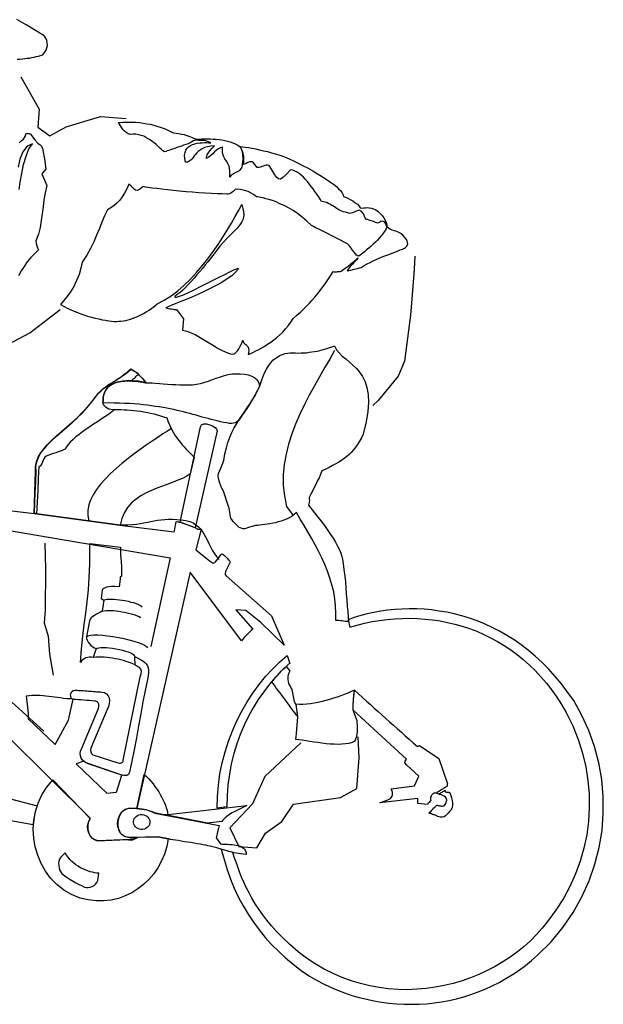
# Model space of a CAD drawing. Header units: millimetres. Extents: x -9704 to 3214, y -3659 to 2082.
# Tile 16 of 33: x -6358 to -6270, y 526 to 676. Entities that reach past the tile are written whole.
import ezdxf

# ---------------------------------------------------------------- set-up
doc = ezdxf.new("R2010")
doc.units = ezdxf.units.MM
doc.header["$LTSCALE"] = 100
doc.layers.add('A-Ansi-Grün', color=120, linetype='Continuous')
doc.layers.get('0').freeze()

# ---------------------------------------------------------------- blocks, each defined once
blk = doc.blocks.new('person-e-40')
for p, q in [((-11.28, 51.81), (-8.53, 46.91)), ((-8.53, 46.91), (-8.73, 44.19)), ((-4.43, 44.26), (0.77, 45.82)), ((0.77, 45.82), (4.66, 45.52)), ((-8.73, 44.19), (-6.88, 42.88)), ((-6.88, 42.88), (-4.43, 44.26)), ((48.43, 24.63), (48.28, 22.69)), ((48.28, 22.69), (47.99, 18.81)), ((47.99, 18.81), (47.75, 15.7)), ((-9.91, 13.02), (-5.34, 16.58)), ((47.75, 15.7), (46.84, 8.73)), ((-13.17, 11.31), (-9.91, 13.02)), ((46.84, 8.73), (45.88, 6.46)), ((45.88, 6.46), (42.87, 2.78)), ((42.87, 2.78), (42.03, 2.06)), ((-43.06, -11.83), (11.36, -21.02)), ((-44.05, -14.49), (-7.82, -47.31)), ((-7.63, -18.8), (-7.53, -22.71)), ((11.36, -21.02), (8.39, -34.47)), ((-7.53, -22.71), (-7.61, -28.96)), ((-7.61, -28.96), (-7.76, -30.9)), ((-7.76, -30.9), (-7.13, -32.9)), ((-7.13, -32.9), (-6.94, -35.65)), ((-6.94, -35.65), (-6.4, -38.82)), ((31.13, -49.08), (25.67, -54.14)), ((39.96, -51.31), (39.8, -48.17)), ((39.6, -55.97), (39.96, -51.31)), ((25.67, -54.14), (25.19, -55.27)), ((25.19, -55.27), (23.79, -58.29)), ((37.15, -57.35), (39.6, -55.97)), ((30.04, -58.37), (37.15, -57.35)), ((23.79, -58.29), (20.39, -61.94)), ((28.28, -60.97), (30.04, -58.37)), ((25.8, -62.74), (28.28, -60.97)), ((20.39, -61.94), (21.74, -64.78)), ((24.46, -64.98), (25.8, -62.74)), ((21.74, -64.78), (24.46, -64.98))]:
    blk.add_line(p, q)
at = {"linetype": 'Continuous'}
for points in [[(-7.71, 58), (-7.85, 58.08), (-8.07, 58.22), (-8.39, 58.44), (-8.83, 58.68), (-9.31, 58.98), (-9.88, 59.34), (-10.5, 59.7), (-11.19, 60.09), (-11.91, 60.48)], [(-11.86, 54.5), (-11.45, 54.52), (-11.04, 54.54), (-10.67, 54.58), (-10.31, 54.63), (-9.95, 54.67), (-9.61, 54.74), (-9.27, 54.79), (-8.95, 54.88), (-8.61, 54.95), (-8.29, 55.07), (-7.95, 55.17), (-7.68, 55.48), (-7.46, 55.85), (-7.34, 56.2), (-7.26, 56.58), (-7.28, 56.96), (-7.35, 57.33), (-7.49, 57.67), (-7.71, 58)], [(3.53, 44.88), (4.18, 44.93), (4.83, 44.97), (5.48, 44.97), (6.07, 44.95), (6.67, 44.88), (7.24, 44.81), (7.81, 44.72), (8.33, 44.64), (8.84, 44.5), (9.34, 44.37), (9.8, 44.21), (10.27, 44.06), (10.69, 43.88), (11.08, 43.68), (11.48, 43.51), (11.82, 43.32), (12.25, 43.28), (12.66, 43.23), (13.06, 43.15), (13.46, 43.07), (13.86, 42.95), (14.3, 42.77), (14.79, 42.59), (15.35, 42.36), (15.73, 42.4), (16.14, 42.41), (16.57, 42.43), (17.01, 42.42), (17.44, 42.41), (17.87, 42.4), (18.32, 42.37), (18.75, 42.34), (19.17, 42.26), (19.6, 42.18), (20.02, 42.07), (20.45, 41.95), (20.84, 41.82), (21.21, 41.65), (21.58, 41.45), (21.93, 41.24), (22.2, 40.71), (22.32, 40.1), (22.34, 39.36), (22.27, 38.55), (22.19, 38.12), (22, 37.82), (21.77, 37.58), (21.47, 37.41), (21.17, 37.27), (20.87, 37.1), (20.59, 36.9), (20.4, 36.63), (20.4, 37.59), (20.29, 38.27), (20.1, 38.71), (19.87, 39.07), (19.61, 39.4), (19.42, 39.79), (19.29, 40.33), (19.28, 41.15), (18.97, 41.08), (18.67, 40.93), (18.36, 40.71), (18.08, 40.45), (17.79, 40.18), (17.49, 39.89), (17.18, 39.65), (16.83, 39.46), (16.84, 39.63), (16.88, 39.79), (16.94, 39.98), (17.03, 40.17), (17.19, 40.39), (17.4, 40.67), (17.69, 41), (18.08, 41.38), (17.5, 41.33), (16.99, 41.22), (16.54, 41.09), (16.17, 40.93), (15.87, 40.73), (15.59, 40.52), (15.36, 40.29), (15.17, 40.07), (14.99, 39.84), (14.83, 39.61), (14.67, 39.41), (14.51, 39.23), (14.33, 39.1), (14.13, 38.99), (13.94, 38.91), (13.67, 38.91), (13.57, 39.47), (13.53, 39.93), (13.59, 40.35), (13.71, 40.71), (13.9, 41), (14.13, 41.22), (14.41, 41.42), (14.74, 41.59), (15.08, 41.68), (15.42, 41.77), (15.81, 41.82), (16.17, 41.84), (16.53, 41.86), (16.87, 41.86), (17.2, 41.83), (17.49, 41.81), (17.16, 41.98), (16.91, 42.09), (16.74, 42.15), (16.55, 42.17), (16.36, 42.18), (16.08, 42.18), (15.65, 42.19), (15.07, 42.23), (14.87, 42.1), (14.62, 41.95), (14.35, 41.83), (14.05, 41.69), (13.73, 41.57), (13.38, 41.45), (13.04, 41.31), (12.69, 41.21), (12.35, 41.1), (12.03, 40.98), (11.71, 40.88), (11.39, 40.78), (11.12, 40.68), (10.88, 40.61), (10.68, 40.53), (10.5, 40.44), (10.25, 40.63), (9.98, 40.87), (9.74, 41.08), (9.47, 41.31), (9.2, 41.55), (8.9, 41.81), (8.63, 42.02), (8.32, 42.26), (8.02, 42.45), (7.67, 42.65), (7.33, 42.82), (6.95, 42.94), (6.58, 43.04), (6.15, 43.12), (5.72, 43.13), (5.26, 43.09), (4.96, 43.21), (4.66, 43.38), (4.41, 43.59), (4.19, 43.84), (4, 44.1), (3.82, 44.38), (3.65, 44.63), (3.53, 44.88)], [(-11.52, 34.75), (-11.39, 35.87), (-11.15, 37.16), (-10.86, 38.53), (-10.49, 39.82), (-10.05, 40.92), (-9.52, 41.67), (-10.34, 41.3), (-10.97, 40.48), (-11.42, 39.37), (-11.7, 38.14)], [(-11.52, 41.84), (-11.21, 42.11), (-10.9, 42.4), (-10.65, 42.79), (-10.48, 43.25), (-10.38, 43.27), (-10.21, 43.26), (-10.02, 43.22), (-9.84, 43.13), (-9.16, 42.26), (-8.69, 41.77), (-8.38, 41.51), (-8.15, 41.3), (-8.01, 40.98), (-7.88, 40.42), (-7.72, 39.42), (-7.48, 37.85), (-8.11, 37.15), (-7.33, 35.34), (-7.58, 34.24), (-7.78, 33.17), (-7.91, 32.13), (-8.04, 31.08), (-8.19, 30.04), (-8.36, 29.02), (-8.63, 27.99), (-9.02, 26.96), (-8.95, 26.57), (-8.86, 26.23), (-8.76, 25.91), (-8.62, 25.63), (-9.21, 25.03), (-9.79, 24.43), (-10.31, 23.8), (-10.8, 23.11), (-11.23, 22.43), (-11.62, 21.69)], [(22.46, 38.53), (22.5, 38.96), (22.5, 39.35), (22.48, 39.73), (22.41, 40.1), (22.34, 40.44), (22.22, 40.73), (22.08, 41.01), (21.93, 41.26), (22.31, 41.23), (22.76, 41.17), (23.23, 41.09), (23.75, 41), (24.32, 40.91), (24.89, 40.77), (25.48, 40.63), (26.06, 40.49), (26.68, 40.32), (27.26, 40.16), (27.82, 39.98), (28.39, 39.79), (28.9, 39.61), (29.39, 39.4), (29.83, 39.2), (30.22, 39), (30.84, 38.69), (31.49, 38.36), (32.13, 38.02), (32.78, 37.66), (33.4, 37.3), (34, 36.94), (34.57, 36.59), (35.12, 36.24), (35.64, 35.88), (36.09, 35.54), (36.52, 35.19), (36.86, 34.86), (37.17, 34.55), (37.39, 34.24), (37.53, 33.94), (37.58, 33.68), (37.89, 33.58), (38.24, 33.43), (38.63, 33.24), (39.02, 33.02), (39.38, 32.75), (39.7, 32.51), (39.97, 32.23), (40.14, 31.97), (40.4, 31.95), (40.67, 31.96), (40.93, 31.98), (41.22, 32.01), (41.51, 31.99), (41.82, 31.94), (42.14, 31.85), (42.49, 31.68), (42.83, 31.43), (43.17, 31.14), (43.46, 30.84), (43.72, 30.48), (43.93, 30.1), (44.07, 29.76), (44.16, 29.39), (44.16, 29.08), (44.01, 29.55), (43.84, 29.82), (43.65, 29.93), (43.46, 29.95), (43.27, 29.89), (43.09, 29.78), (42.92, 29.7), (42.77, 29.66), (42.63, 29.7), (42.44, 29.76), (42.23, 29.85), (42.02, 29.94), (41.77, 30.03), (41.51, 30.12), (41.25, 30.19), (40.99, 30.23), (40.62, 31.05), (40.27, 31.48), (39.97, 31.6), (39.65, 31.53), (39.33, 31.36), (38.95, 31.2), (38.57, 31.13), (38.12, 31.29), (37.86, 31.33), (37.6, 31.37), (37.35, 31.46), (37.11, 31.58), (36.88, 31.69), (36.65, 31.83), (36.42, 31.97), (36.22, 32.12), (35.99, 32.26), (35.76, 32.4), (35.53, 32.54), (35.3, 32.65), (35.07, 32.76), (34.81, 32.85), (34.55, 32.9), (34.29, 32.94), (34.06, 33.29), (33.8, 33.67), (33.54, 34.05), (33.26, 34.46), (33, 34.84), (32.71, 35.22), (32.41, 35.6), (32.12, 35.96), (31.81, 36.32), (31.53, 36.63), (31.21, 36.91), (30.9, 37.18), (30.58, 37.37), (30.23, 37.54), (29.9, 37.66), (29.57, 37.71), (28.89, 37.02), (28.4, 36.55), (28.03, 36.34), (27.77, 36.36), (27.5, 36.59), (27.22, 37), (26.85, 37.6), (26.34, 38.39), (26.1, 38.45), (25.89, 38.44), (25.67, 38.39), (25.44, 38.31), (25.25, 38.23), (25, 38.15), (24.78, 38.1), (24.52, 38.09), (24.19, 38.52), (23.95, 38.78), (23.74, 38.94), (23.55, 38.96), (23.36, 38.92), (23.13, 38.82), (22.83, 38.67), (22.46, 38.53)], [(46.82, 25.88), (46.98, 25.99), (47.13, 26.12), (47.24, 26.28), (47.33, 26.49), (47.32, 26.71), (47.26, 26.93), (47.14, 27.2), (46.89, 27.46), (46.59, 27.82), (46.29, 28.08), (45.97, 28.25), (45.67, 28.37), (45.32, 28.49), (44.97, 28.61), (44.58, 28.81), (44.16, 29.08), (44.08, 28.85), (43.94, 28.59), (43.77, 28.32), (43.56, 28.02), (43.3, 27.73), (43.03, 27.42), (42.75, 27.1), (42.43, 26.79), (42.1, 26.48), (41.77, 26.19), (41.43, 25.88), (41.1, 25.6), (40.77, 25.33), (40.46, 25.07), (40.18, 24.85), (39.9, 24.63), (39.73, 24.69), (39.55, 24.83), (39.4, 25.01), (39.2, 25.26), (38.98, 25.54), (38.77, 25.87), (38.51, 26.2), (38.2, 26.53), (37.71, 26.79), (37.27, 27.01), (36.83, 27.24), (36.44, 27.43), (36.07, 27.63), (35.73, 27.8), (35.38, 27.97), (35.06, 28.14), (34.75, 28.28), (34.46, 28.45), (34.18, 28.59), (33.88, 28.73), (33.6, 28.87), (33.32, 29.01), (33.05, 29.15), (32.75, 29.32), (32.03, 29.97), (31.33, 30.58), (30.63, 31.11), (29.95, 31.57), (29.26, 31.98), (28.61, 32.32), (27.96, 32.6), (27.38, 32.86), (26.82, 33.07), (26.31, 33.23), (25.84, 33.36), (25.44, 33.47), (25.08, 33.54), (24.8, 33.59), (24.59, 33.63), (24.44, 33.64), (24.37, 33.67), (24.22, 33.8), (23.97, 33.99), (23.62, 34.2), (23.16, 34.43), (22.62, 34.61), (21.99, 34.73), (21.25, 34.79), (21.14, 34.7), (20.99, 34.57), (20.86, 34.46), (20.71, 34.33), (20.53, 34.22), (20.33, 34.12), (20.14, 34.06), (19.94, 34.05), (19.23, 34.08), (18.44, 34.11), (17.58, 34.16), (16.65, 34.2), (15.69, 34.27), (14.72, 34.35), (13.74, 34.42), (12.76, 34.52), (11.84, 34.61), (10.93, 34.71), (10.08, 34.79), (9.32, 34.88), (8.63, 34.95), (8.03, 35.05), (7.58, 35.13), (7.25, 35.2), (6.87, 34.89), (6.57, 34.7), (6.32, 34.62), (6.11, 34.66), (5.91, 34.8), (5.68, 35.01), (5.41, 35.27), (5.08, 35.56), (4.76, 34.84), (4.42, 34.19), (4.07, 33.62), (3.69, 33.12), (3.28, 32.69), (2.84, 32.32), (2.36, 31.97), (1.86, 31.65), (1.4, 30.75), (1, 29.8), (0.61, 28.85), (0.2, 27.85), (-0.23, 26.85), (-0.72, 25.83), (-1.3, 24.79), (-2, 23.77), (-2.17, 22.82), (-2.46, 21.86), (-2.84, 20.96), (-3.28, 20.08), (-3.78, 19.25), (-4.31, 18.5), (-4.82, 17.87), (-5.29, 17.35), (-4.71, 17.05), (-4.14, 16.74), (-3.56, 16.48), (-2.95, 16.22), (-2.37, 15.98), (-1.76, 15.77), (-1.18, 15.58), (-0.59, 15.42), (-0.03, 15.28), (0.54, 15.14), (1.06, 15.03), (1.55, 14.94), (2.03, 14.86), (2.45, 14.8), (2.86, 14.77), (3.22, 14.77), (3.56, 14.79), (3.89, 14.81), (4.26, 14.86), (4.62, 14.93), (4.98, 14.99), (5.35, 15.11), (5.75, 15.25), (6.14, 15.39), (6.51, 15.55), (6.91, 15.76), (7.31, 15.97), (7.71, 16.2), (8.14, 16.48), (8.55, 16.76), (8.95, 17.07), (9.36, 17.42), (10.44, 17.99), (11.47, 18.65), (12.49, 19.41), (13.46, 20.28), (14.42, 21.19), (15.33, 22.17), (16.2, 23.21), (17.05, 24.27), (17.85, 25.34), (18.6, 26.43), (19.33, 27.53), (19.99, 28.6), (20.62, 29.66), (21.2, 30.65), (21.75, 31.61), (22.22, 32.49), (22.37, 31.9), (22.45, 31.39), (22.49, 30.93), (22.44, 30.55), (22.36, 30.18), (22.19, 29.85), (22, 29.53), (21.76, 29.21), (21.47, 28.88), (21.13, 28.54), (20.77, 28.19), (20.36, 27.79), (19.92, 27.32), (19.42, 26.8), (18.92, 26.22), (18.39, 25.54), (18.1, 25.15), (17.78, 24.74), (17.43, 24.29), (17.06, 23.81), (16.66, 23.32), (16.27, 22.82), (15.85, 22.32), (15.4, 21.83), (14.96, 21.31), (14.54, 20.84), (14.09, 20.37), (13.65, 19.93), (13.24, 19.53), (12.83, 19.15), (12.42, 18.84), (12.04, 18.56), (12.05, 18.42), (12.29, 18.45), (12.76, 18.58), (13.38, 18.82), (14.12, 19.17), (14.99, 19.58), (15.91, 20.04), (16.86, 20.52), (17.83, 21), (18.75, 21.46), (19.6, 21.9), (20.37, 22.27), (20.97, 22.56), (21.44, 22.74), (21.66, 22.82), (21.68, 22.75), (21.23, 22.23), (20.67, 21.7), (19.98, 21.2), (19.18, 20.68), (18.32, 20.2), (17.4, 19.74), (16.48, 19.28), (15.54, 18.85), (14.62, 18.46), (13.75, 18.1), (12.94, 17.77), (12.22, 17.47), (11.6, 17.23), (11.13, 17.05), (10.81, 16.9), (10.68, 16.82), (10.9, 16.78), (11.11, 16.71), (11.34, 16.67), (11.56, 16.66), (11.77, 16.62), (11.96, 16.6), (12.15, 16.59), (12.32, 16.57), (13.34, 15.18), (13.21, 13.44), (13.68, 13.33), (14.15, 13.2), (14.64, 12.99), (15.13, 12.77), (15.63, 12.49), (16.14, 12.19), (16.64, 11.89), (17.15, 11.58), (17.65, 11.26), (18.15, 10.96), (18.63, 10.68), (19.12, 10.43), (19.58, 10.2), (20.05, 10), (20.49, 9.87), (20.92, 9.79), (21.12, 9.89), (21.32, 10.09), (21.53, 10.34), (21.72, 10.64), (21.91, 10.93), (22.08, 11.28), (22.23, 11.61), (22.35, 11.91), (22.47, 11.59), (22.64, 11.38), (22.8, 11.25), (22.96, 11.14), (23.12, 10.99), (23.19, 10.74), (23.24, 10.36), (23.17, 9.76), (23.54, 9.93), (23.94, 10.11), (24.34, 10.3), (24.76, 10.53), (25.21, 10.76), (25.66, 11.04), (26.11, 11.31), (26.57, 11.64), (27.05, 11.96), (27.49, 12.34), (27.95, 12.73), (28.39, 13.16), (28.81, 13.63), (29.2, 14.12), (29.6, 14.65), (29.96, 15.22), (30.52, 15.7), (31.06, 16.19), (31.55, 16.63), (31.99, 17.08), (32.43, 17.52), (32.82, 17.95), (33.19, 18.38), (33.54, 18.81), (33.88, 19.21), (34.2, 19.64), (34.52, 20.05), (34.81, 20.48), (35.11, 20.92), (35.41, 21.37), (35.73, 21.83), (36.03, 22.31), (36.17, 22.3), (36.32, 22.29), (36.46, 22.3), (36.58, 22.29), (36.73, 22.31), (36.85, 22.32), (36.99, 22.31), (37.11, 22.33), (37.26, 22.39), (37.51, 22.56), (37.87, 22.82), (38.3, 23.15), (38.73, 23.5), (39.14, 23.83), (39.5, 24.13), (39.78, 24.4), (39.75, 24.33), (39.57, 24.1), (39.28, 23.79), (38.97, 23.43), (38.63, 23.07), (38.36, 22.73), (38.18, 22.53), (38.15, 22.44), (38.42, 22.49), (38.66, 22.54), (38.93, 22.6), (39.2, 22.67), (39.47, 22.72), (39.74, 22.8), (40, 22.87), (40.27, 22.95), (40.73, 23.23), (41.18, 23.48), (41.63, 23.71), (42.1, 23.94), (42.55, 24.14), (42.99, 24.35), (43.44, 24.53), (43.88, 24.69), (44.3, 24.85), (44.72, 25.01), (45.12, 25.17), (45.49, 25.31), (45.86, 25.45), (46.2, 25.59), (46.53, 25.74), (46.82, 25.88)], [(40.6, -2.29), (40.31, -2.87), (40.04, -3.38), (39.74, -3.86), (39.44, -4.29), (39.12, -4.7), (38.78, -5.06), (38.44, -5.39), (38.09, -5.7), (37.7, -6.01), (37.3, -6.29), (36.87, -6.54), (36.42, -6.82), (35.94, -7.07), (35.42, -7.35), (34.9, -7.59), (34.33, -7.88), (34.12, -8.4), (33.89, -8.91), (33.63, -9.42), (33.4, -9.93), (33.15, -10.41), (32.9, -10.92), (32.65, -11.4), (32.39, -11.91), (32.42, -12.1), (32.43, -12.34), (32.38, -12.65), (32.28, -13.08), (32.54, -13.38), (32.85, -13.77), (33.2, -14.2), (33.57, -14.68), (33.96, -15.19), (34.4, -15.75), (34.82, -16.31), (35.25, -16.9), (35.64, -17.5), (36.02, -18.08), (36.39, -18.68), (36.7, -19.26), (37, -19.81), (37.2, -20.33), (37.35, -20.82), (37.44, -21.26), (37.55, -21.96), (37.6, -22.35), (37.65, -22.83), (37.8, -23.82), (37.88, -24.67), (37.95, -25.56), (38.02, -26.5), (38.1, -27.42), (38.17, -28.34), (38.25, -29.2), (38.31, -29.98), (38.36, -30.67), (38.1, -30.66), (37.86, -30.66), (37.62, -30.62), (37.38, -30.6), (37.14, -30.58), (36.9, -30.54), (36.66, -30.55), (36.43, -30.53), (36.46, -29.43), (36.4, -28.32), (36.29, -27.26), (36.11, -26.19), (35.85, -25.14), (35.52, -24.11), (35.17, -23.07), (34.76, -22.06), (34.31, -21.04), (33.81, -20.05), (33.29, -19.07), (32.76, -18.07), (32.19, -17.1), (31.62, -16.12), (31.04, -15.16), (30.47, -14.19), (30.13, -14.5), (29.75, -14.76), (29.38, -14.97), (28.98, -15.18), (28.56, -15.34), (28.14, -15.5), (27.72, -15.61), (27.28, -15.72), (26.87, -15.81), (26.46, -15.87), (26.05, -15.94), (25.66, -15.98), (25.27, -16.05), (24.91, -16.07), (24.59, -16.12), (24.28, -16.16), (23.77, -16.27), (23.37, -16.38), (23.05, -16.5), (22.81, -16.6), (22.59, -16.66), (22.35, -16.64), (22.09, -16.57), (21.77, -16.43), (21.23, -15.89), (20.88, -15.52), (20.66, -15.24), (20.55, -15.02), (20.48, -14.77), (20.43, -14.48), (20.38, -14.1), (20.26, -13.51), (20.15, -13.12), (19.99, -12.68), (19.83, -12.21), (19.68, -11.72), (19.52, -11.25), (19.36, -10.83), (19.19, -10.48), (19.07, -10.26), (18.81, -9.57), (18.66, -9.03), (18.62, -8.62), (18.67, -8.26), (18.82, -7.89), (18.99, -7.47), (19.22, -6.96), (19.49, -6.28), (19.63, -5.31), (19.85, -4.39), (20.1, -3.57), (20.38, -2.78), (20.69, -2.06), (21.06, -1.37), (21.44, -0.7), (21.83, -0.06), (22.23, 0.55), (22.64, 1.15), (23.04, 1.76), (23.45, 2.36), (23.86, 3), (24.24, 3.64), (24.58, 4.31), (24.92, 5.03), (25.17, 5.77), (25.41, 6.48), (25.7, 7.08), (25.98, 7.63), (26.28, 8.09), (26.6, 8.52), (26.91, 8.88), (27.27, 9.16), (27.63, 9.43), (27.98, 9.64), (28.35, 9.78), (28.74, 9.89), (29.13, 9.98), (29.52, 10.03), (29.92, 10.02), (30.33, 10.01), (30.74, 9.98), (31.17, 10), (31.58, 10.01), (31.99, 10.03), (32.4, 10.1), (32.81, 10.14), (33.22, 10.2), (33.61, 10.29), (34, 10.38), (34.37, 10.47), (34.74, 10.57), (35.08, 10.66), (35.4, 10.76), (35.69, 10.85), (35.99, 10.95), (36.23, 11.05), (36.55, 10.48), (36.95, 9.99), (37.41, 9.52), (37.93, 9.08), (38.47, 8.63), (39.01, 8.16), (39.55, 7.64), (40.03, 7.07), (40.49, 6.42), (40.86, 5.64), (41.15, 4.76), (41.34, 3.71), (41.39, 2.51), (41.31, 1.13), (41.05, -0.46), (40.6, -2.29)], [(36.23, 10.36), (35.51, 9.07), (34.74, 7.76), (33.97, 6.4), (33.19, 5.03), (32.41, 3.62), (31.68, 2.19), (30.97, 0.71), (30.33, -0.78), (29.76, -2.27), (29.29, -3.81), (28.91, -5.34), (28.62, -6.9), (28.48, -8.47), (28.48, -10.06), (28.65, -11.65), (28.98, -13.26), (29.98, -14.63)], [(-9.26, -14.33), (-9.19, -12.72), (-9.14, -11.12), (-9.09, -9.52), (-9.04, -7.92), (-9.06, -7.2), (-8.93, -6.49), (-8.67, -5.81), (-8.28, -5.15), (-7.8, -4.51), (-7.23, -3.86), (-6.58, -3.21), (-5.88, -2.57), (-5.14, -1.91), (-4.37, -1.25), (-3.57, -0.54), (-2.77, 0.19), (-2, 0.95), (-1.24, 1.73), (-0.53, 2.59), (0.11, 3.47), (0.48, 3.9), (0.84, 4.26), (1.2, 4.59), (1.58, 4.87), (1.96, 5.15), (2.39, 5.41), (2.82, 5.69), (3.27, 5.97), (3.5, 6.12), (3.75, 6.29), (4.01, 6.46), (4.26, 6.66), (4.54, 6.88), (4.8, 7.1), (5.1, 7.34), (5.39, 7.6), (5.73, 7.41), (6.05, 7.17), (6.34, 6.96), (6.61, 6.7), (6.86, 6.44), (7.12, 6.16), (7.36, 5.85), (7.63, 5.52), (7.34, 5.56), (7.06, 5.61), (6.77, 5.65), (6.49, 5.7), (6.18, 5.72), (5.89, 5.74), (5.61, 5.77), (5.32, 5.76), (5.03, 5.76), (4.74, 5.76), (4.45, 5.73), (4.16, 5.71), (3.87, 5.66), (3.58, 5.61), (3.31, 5.56), (3.02, 5.48), (2.42, 5.17), (1.97, 4.84), (1.65, 4.48), (1.43, 4.12), (1.28, 3.72), (1.2, 3.32), (1.17, 2.87), (1.16, 2.41), (1.21, 2.21), (1.34, 2.01), (1.52, 1.83), (1.77, 1.67), (2.03, 1.55), (2.33, 1.46), (2.64, 1.41), (2.98, 1.43), (3.43, 1.42), (3.89, 1.41), (4.37, 1.4), (4.84, 1.37), (5.34, 1.33), (5.84, 1.29), (6.34, 1.23), (6.86, 1.16), (7.36, 1.08), (7.88, 0.99), (8.38, 0.88), (8.9, 0.77), (9.39, 0.64), (9.88, 0.48), (10.35, 0.33), (10.82, 0.15), (11.03, -0.44), (11.28, -1.01), (11.53, -1.54), (11.8, -2.01), (12.06, -2.44), (12.34, -2.85), (12.62, -3.23), (12.91, -3.58), (13.17, -3.91), (13.46, -4.22), (13.72, -4.51), (13.99, -4.79), (14.24, -5.05), (14.48, -5.28), (14.73, -5.54), (14.95, -5.77), (14.39, -8.32), (13.86, -8.69), (13.22, -9), (12.52, -9.28), (11.78, -9.59), (10.97, -9.86), (10.16, -10.16), (9.32, -10.48), (8.5, -10.83), (7.68, -11.19), (6.91, -11.64), (6.17, -12.16), (5.5, -12.73), (4.9, -13.41), (4.41, -14.18), (4.01, -15.06), (3.74, -16.07), (-9.26, -14.33)], [(-9.21, -14.26), (-9.16, -12.68), (-9.09, -11.1), (-9.02, -9.53), (-8.97, -7.92), (-8.99, -7.2), (-8.86, -6.49), (-8.62, -5.82), (-8.23, -5.15), (-7.75, -4.52), (-7.18, -3.86), (-6.53, -3.22), (-5.83, -2.58), (-5.09, -1.91), (-4.32, -1.25), (-3.52, -0.54), (-2.73, 0.19), (-1.95, 0.94), (-1.22, 1.73), (-0.51, 2.58), (0.14, 3.47), (0.5, 3.9), (0.87, 4.25), (1.23, 4.59), (1.61, 4.87), (2.01, 5.15), (2.42, 5.41), (2.84, 5.69), (3.3, 5.96), (3.52, 6.12), (3.78, 6.29), (4.03, 6.46), (4.28, 6.63), (4.56, 6.83), (4.82, 7.05), (5.12, 7.29), (5.41, 7.56), (5.59, 7.45), (5.75, 7.36), (5.91, 7.25), (6.07, 7.15), (6.21, 7.04), (6.34, 6.93), (6.48, 6.8), (6.61, 6.67), (6.44, 6.61), (6.26, 6.53), (6.11, 6.4), (5.98, 6.24), (5.82, 6.09), (5.67, 5.95), (5.51, 5.82), (5.32, 5.76), (5.03, 5.76), (4.74, 5.76), (4.45, 5.73), (4.16, 5.71), (3.87, 5.66), (3.58, 5.61), (3.31, 5.56), (3.02, 5.48), (2.42, 5.17), (1.97, 4.84), (1.65, 4.48), (1.43, 4.12), (1.28, 3.72), (1.2, 3.32), (1.17, 2.87), (1.16, 2.41), (1.21, 2.21), (1.34, 2.01), (1.52, 1.83), (1.77, 1.67), (2.03, 1.55), (2.33, 1.46), (2.64, 1.41), (2.98, 1.43), (2.52, 1.06), (2.01, 0.69), (1.46, 0.33), (0.9, -0.06), (0.32, -0.43), (-0.26, -0.81), (-0.84, -1.2), (-1.4, -1.57), (-1.95, -1.96), (-2.46, -2.35), (-2.94, -2.72), (-3.38, -3.1), (-3.77, -3.47), (-4.11, -3.86), (-4.38, -4.22), (-4.55, -4.59), (-4.92, -4.73), (-5.26, -4.87), (-5.63, -4.99), (-5.98, -5.11), (-6.35, -5.25), (-6.69, -5.36), (-7.06, -5.5), (-7.43, -5.64), (-7.64, -5.79), (-7.8, -6.02), (-7.91, -6.28), (-8.03, -6.53), (-8.12, -6.79), (-8.23, -7), (-8.36, -7.15), (-8.56, -7.21), (-8.65, -9), (-8.73, -10.79), (-8.82, -12.59), (-8.91, -14.38), (-8.98, -14.35), (-9.05, -14.32), (-9.14, -14.26), (-9.21, -14.26)], [(24.89, 4.98), (24.58, 4.29), (24.21, 3.62), (23.83, 2.98), (23.45, 2.36), (23.04, 1.74), (22.64, 1.15), (22.23, 0.55), (21.83, -0.06), (21.64, -0.31), (21.41, -0.49), (21.19, -0.61), (20.92, -0.66), (20.61, -0.69), (20.27, -0.69), (19.87, -0.61), (19.42, -0.53), (18.95, -0.42), (18.48, -0.31), (18.01, -0.18), (17.54, -0.07), (17.09, 0.06), (16.62, 0.19), (16.17, 0.29), (15.73, 0.42), (15.26, 0.55), (14.79, 0.69), (14.32, 0.82), (13.85, 0.93), (13.38, 1.06), (12.88, 1.17), (12.39, 1.3), (11.87, 1.41), (11.35, 1.52), (10.83, 1.63), (10.26, 1.72), (9.69, 1.81), (9.13, 1.9), (8.51, 2), (7.89, 2.07), (7.25, 2.14), (6.58, 2.22), (5.89, 2.27), (5.18, 2.32), (4.41, 2.36), (3.65, 2.39), (2.86, 2.4), (2.02, 2.42), (1.16, 2.41), (1.17, 2.87), (1.2, 3.32), (1.28, 3.72), (1.43, 4.12), (1.65, 4.48), (1.97, 4.84), (2.42, 5.17), (3.02, 5.48), (3.31, 5.56), (3.58, 5.61), (3.87, 5.66), (4.16, 5.71), (4.45, 5.73), (4.74, 5.76), (5.03, 5.76), (5.32, 5.76), (5.6, 5.74), (5.89, 5.74), (6.18, 5.7), (6.49, 5.68), (6.77, 5.63), (7.06, 5.61), (7.34, 5.54), (7.62, 5.49), (8.08, 5.48), (8.6, 5.47), (9.13, 5.43), (9.7, 5.39), (10.3, 5.34), (10.92, 5.29), (11.56, 5.22), (12.2, 5.2), (12.82, 5.15), (13.47, 5.15), (14.12, 5.15), (14.72, 5.17), (15.32, 5.25), (15.91, 5.35), (16.45, 5.5), (16.96, 5.68), (17.09, 5.71), (17.23, 5.78), (17.43, 5.86), (17.65, 5.93), (17.9, 6.04), (18.17, 6.14), (18.47, 6.23), (18.79, 6.33), (19.11, 6.45), (19.43, 6.54), (19.77, 6.61), (20.11, 6.71), (20.42, 6.76), (20.77, 6.83), (21.08, 6.85), (21.37, 6.85), (21.96, 6.83), (22.58, 6.79), (23.17, 6.67), (23.71, 6.48), (24.17, 6.23), (24.53, 5.92), (24.79, 5.49), (24.89, 4.98)], [(11.58, -1.42), (10.95, -1.83), (10.25, -2.28), (9.47, -2.8), (8.63, -3.36), (7.72, -3.96), (6.81, -4.61), (5.88, -5.28), (4.96, -6), (4.01, -6.75), (3.14, -7.52), (2.29, -8.29), (1.51, -9.1), (0.8, -9.88), (0.17, -10.7), (-0.35, -11.5), (-0.74, -12.31), (-0.99, -13.03), (-1.12, -13.84), (-1.11, -14.65), (-0.98, -15.41)], [(15.94, -1.22), (16.11, -0.88), (16.45, -0.73), (16.86, -0.74), (17.33, -0.87), (17.77, -1.07), (18.16, -1.32), (18.38, -1.57), (18.44, -1.8), (15.12, -16.48), (12.84, -15.64), (15.94, -1.22)], [(-9.26, -14.3), (-9.26, -14.3), (3.01, -15.97), (3.72, -16.07), (11.96, -17.08), (12.03, -16.72), (12.11, -16.3), (12.22, -15.88), (12.27, -15.54), (12.5, -15.59), (12.6, -15.59), (12.67, -15.62), (12.83, -15.66), (15.12, -16.43), (15.19, -16.51), (15.28, -16.56), (15.37, -16.62), (15.51, -16.68), (15.63, -16.71), (15.77, -16.72), (15.9, -16.7), (16.02, -16.69), (15.23, -19.82), (17.45, -21.57), (17.54, -21.65), (17.63, -21.73), (17.72, -21.78), (17.84, -21.79), (17.93, -21.8), (18.03, -21.78), (18.13, -21.74), (18.21, -21.65), (19.06, -20.54), (19.11, -20.5), (19.18, -20.45), (19.26, -20.46), (19.33, -20.49), (19.44, -20.57), (19.55, -20.67), (19.69, -20.8), (19.84, -20.96), (20, -21.14), (20.13, -21.27), (20.27, -21.37), (20.33, -21.47), (20.4, -21.55), (20.44, -21.63), (20.43, -21.7), (20.4, -21.79), (19.78, -22.99), (19.7, -23.18), (19.66, -23.37), (19.69, -23.58), (19.82, -23.78), (26.7, -29.82), (28.62, -34.25), (25.06, -30.85), (22.8, -29.04), (21.28, -28.91), (23.84, -31.83), (23.63, -32.03), (23.42, -32.23), (23.19, -32.43), (22.99, -32.65), (22.75, -32.88), (22.54, -33.12), (22.33, -33.37), (22.15, -33.62), (14.37, -23.23), (6.28, -59.01), (5.25, -58.95), (4.46, -59.18), (3.93, -59.65), (3.59, -60.24), (3.42, -60.93), (3.42, -61.6), (3.52, -62.18), (3.72, -62.63), (3.99, -62.91), (4.26, -63.12), (4.59, -63.27), (4.92, -63.34), (5.25, -63.39), (5.61, -63.39), (5.94, -63.39), (6.3, -63.4), (6.23, -63.46), (6.13, -63.53), (6.03, -63.59), (5.93, -63.63), (5.81, -63.65), (5.68, -63.69), (5.51, -63.7), (5.35, -63.71), (0.37, -63.91), (-0.03, -63.78), (-0.42, -63.56), (-0.73, -63.2), (-0.98, -62.77), (-1.14, -62.26), (-1.17, -61.71), (-1.05, -61.09), (-0.79, -60.46), (-13.21, -48.16)], [(-39.55, -10.7), (-9.26, -14.3), (-9.26, -14.3)], [(3.45, -16.05), (4.22, -16.06), (4.94, -16.02), (5.62, -15.98), (6.22, -15.93), (6.8, -15.83), (7.36, -15.75), (7.9, -15.65), (8.41, -15.54), (8.92, -15.44), (9.43, -15.35), (9.96, -15.27), (10.52, -15.22), (11.07, -15.19), (11.69, -15.19), (12.34, -15.21), (13.03, -15.27), (13.72, -15.37), (14.3, -15.55), (14.82, -15.76), (15.25, -16.03), (15.63, -16.35), (15.97, -16.71), (16.25, -17.09), (16.51, -17.49), (16.76, -17.94), (16.99, -18.42), (17.22, -18.89), (17.47, -19.36), (17.72, -19.86), (18.02, -20.34), (18.37, -20.82), (18.76, -21.31)], [(3.8, -19.41), (3.81, -20.59), (3.93, -21.55), (3.99, -22.57), (3.97, -23.83), (3.74, -23.98), (3.75, -24.25), (3.59, -25.41), (2.94, -25.36), (2.44, -25.37), (2.03, -25.41), (1.71, -25.49), (1.49, -25.59), (1.31, -25.67), (1.16, -25.78), (1.06, -25.87), (0.91, -27.22), (1.3, -27.44), (1.05, -29.13), (0.78, -29.28), (0.48, -29.44), (0.16, -29.59), (-0.12, -29.76), (-0.4, -29.95), (-0.63, -30.13), (-0.79, -30.33), (-0.88, -30.56), (-1.33, -33), (-1.32, -33.26), (-1.24, -33.53), (-1.1, -33.81), (-0.9, -34.06), (-0.66, -34.3), (-0.38, -34.51), (-0.11, -34.67), (0.15, -34.79), (-0.31, -36.12), (-0.6, -36.1), (-0.86, -36.1), (-1.15, -36.13), (-1.42, -36.2), (-1.67, -36.33), (-1.9, -36.48), (-2.08, -36.66), (-2.24, -36.89), (-2.09, -34.84), (-1.89, -32.93), (-1.69, -31.15), (-1.46, -29.42), (-1.24, -27.68), (-1.05, -25.9), (-0.91, -24.02), (-0.85, -21.96), (-0.83, -18.87), (3.8, -19.41)], [(1.3, -27.44), (1.52, -27.37), (1.77, -27.31), (2.08, -27.29), (2.44, -27.29), (2.82, -27.3), (3.23, -27.33), (3.65, -27.38), (4.08, -27.44), (4.53, -27.52), (4.96, -27.6), (5.4, -27.73), (5.8, -27.83), (6.17, -27.98), (6.55, -28.13), (6.85, -28.27), (7.12, -28.44)], [(1.08, -29.13), (1.34, -29.08), (1.66, -29.03), (2, -29.03), (2.35, -29.03), (2.74, -29.04), (3.14, -29.07), (3.57, -29.13), (4, -29.21), (4.42, -29.29), (4.82, -29.36), (5.22, -29.47), (5.62, -29.57), (5.97, -29.69), (6.32, -29.81), (6.63, -29.93), (6.88, -30.07)], [(38.31, -30.41), (38.55, -31.55), (39.68, -31.23), (40.8, -30.96), (41.93, -30.7), (43.07, -30.53), (44.21, -30.37), (45.36, -30.27), (46.52, -30.21), (47.67, -30.2), (48.82, -30.22), (49.96, -30.31), (51.1, -30.44), (52.24, -30.6), (53.38, -30.83), (54.48, -31.08), (55.59, -31.4), (56.69, -31.75), (57.78, -32.17), (58.85, -32.63), (59.89, -33.14), (60.93, -33.7), (61.94, -34.3), (62.94, -34.98), (63.92, -35.67), (64.84, -36.44), (65.76, -37.28), (66.66, -38.13), (67.52, -39.06), (68.36, -40.04), (69.17, -41.06), (69.93, -42.14), (70.65, -43.28), (71.35, -44.48), (72.33, -46.5), (73.16, -48.55), (73.82, -50.61), (74.31, -52.69), (74.63, -54.77), (74.83, -56.85), (74.84, -58.91), (74.74, -60.97), (74.46, -63.01), (74.02, -65.01), (73.47, -66.98), (72.75, -68.92), (71.91, -70.8), (70.91, -72.64), (69.79, -74.43), (68.51, -76.15), (67.71, -77.14), (66.85, -78.11), (65.94, -79.05), (64.96, -79.91), (63.94, -80.74), (62.85, -81.52), (61.74, -82.26), (60.56, -82.93), (59.37, -83.56), (58.12, -84.14), (56.86, -84.67), (55.56, -85.12), (54.21, -85.5), (52.87, -85.83), (51.5, -86.09), (50.1, -86.27), (48.7, -86.4), (47.28, -86.46), (45.87, -86.43), (44.44, -86.32), (43.01, -86.14), (41.59, -85.89), (40.18, -85.54), (38.78, -85.12), (37.4, -84.61), (36.01, -84), (34.67, -83.33), (33.31, -82.55), (32.01, -81.66), (30.74, -80.71), (29.48, -79.63), (28.27, -78.46), (27.45, -77.63), (26.7, -76.78), (26, -75.94), (25.36, -75.1), (24.78, -74.26), (24.24, -73.43), (23.73, -72.6), (23.29, -71.78), (22.87, -70.98), (22.5, -70.16), (22.15, -69.39), (21.85, -68.6), (21.57, -67.86), (21.32, -67.12), (21.06, -66.38), (20.85, -65.69), (19.09, -65.15), (19.5, -66.72), (19.96, -68.24), (20.5, -69.69), (21.06, -71.1), (21.7, -72.47), (22.4, -73.77), (23.14, -75.02), (23.94, -76.24), (24.81, -77.4), (25.71, -78.53), (26.7, -79.61), (27.73, -80.64), (28.83, -81.64), (29.98, -82.61), (31.2, -83.54), (32.47, -84.43), (33.51, -85.01), (34.55, -85.57), (35.61, -86.06), (36.68, -86.52), (37.77, -86.94), (38.87, -87.31), (39.98, -87.64), (41.11, -87.91), (42.21, -88.16), (43.35, -88.35), (44.49, -88.5), (45.63, -88.59), (46.78, -88.65), (47.93, -88.67), (49.06, -88.66), (50.21, -88.58), (51.35, -88.45), (52.46, -88.29), (53.61, -88.09), (54.7, -87.84), (55.83, -87.54), (56.91, -87.19), (58, -86.79), (59.08, -86.37), (60.13, -85.87), (61.17, -85.35), (62.2, -84.78), (63.2, -84.16), (64.19, -83.49), (65.15, -82.78), (66.08, -82.01), (67, -81.21), (69.05, -79.19), (70.84, -77.02), (72.4, -74.74), (73.73, -72.4), (74.82, -69.96), (75.68, -67.46), (76.33, -64.92), (76.77, -62.34), (76.96, -59.77), (76.94, -57.18), (76.73, -54.62), (76.27, -52.09), (75.64, -49.62), (74.77, -47.21), (73.72, -44.9), (72.47, -42.67), (71.56, -41.38), (70.65, -40.14), (69.68, -38.99), (68.71, -37.91), (67.68, -36.89), (66.65, -35.93), (65.62, -35.06), (64.53, -34.23), (63.46, -33.48), (62.36, -32.78), (61.24, -32.14), (60.1, -31.57), (58.97, -31.06), (57.83, -30.59), (56.68, -30.19), (55.54, -29.84), (54.38, -29.54), (53.23, -29.28), (52.09, -29.1), (50.95, -28.94), (49.81, -28.83), (48.69, -28.77), (47.56, -28.76), (46.46, -28.79), (45.37, -28.86), (44.29, -28.97), (43.24, -29.13), (42.2, -29.31), (41.2, -29.52), (40.2, -29.78), (39.24, -30.09), (38.31, -30.41)], [(-1.37, -33.02), (-1.15, -32.85), (-0.75, -32.75), (-0.25, -32.7), (0.38, -32.7), (1.09, -32.75), (1.85, -32.83), (2.66, -32.96), (3.49, -33.1), (4.31, -33.28), (5.09, -33.46), (5.81, -33.68), (6.5, -33.88), (7.05, -34.09), (7.47, -34.29), (7.77, -34.48), (7.9, -34.65)], [(0.14, -34.81), (0.3, -34.7), (0.52, -34.65), (0.83, -34.6), (1.21, -34.61), (1.64, -34.64), (2.12, -34.67), (2.62, -34.74), (3.12, -34.82), (3.64, -34.93), (4.11, -35.04), (4.58, -35.17), (4.97, -35.3), (5.35, -35.44), (5.62, -35.59), (5.83, -35.72), (5.94, -35.87)], [(-3.04, -41.07), (-2.77, -41.09), (-2.54, -41.11), (-2.27, -41.13), (-2.04, -41.14), (-1.77, -41.16), (-1.54, -41.18), (-1.27, -41.2), (-1.03, -41.22), (-0.77, -41.24), (-0.53, -41.26), (-0.27, -41.28), (-0.03, -41.3), (0.23, -41.32), (0.49, -41.33), (0.73, -41.35), (0.99, -41.37), (1.39, -41.45), (1.71, -41.64), (1.96, -41.92), (2.1, -42.27), (2.14, -42.68), (2.11, -43.11), (2, -43.56), (1.77, -44.02), (-0.66, -49.88), (-0.73, -50.16), (-0.7, -50.45), (-0.6, -50.67), (-0.4, -50.86), (3.26, -52.02), (3.47, -52.08), (3.66, -52.12), (3.82, -52.13), (3.94, -52.1), (4.07, -52.03), (4.15, -51.94), (4.2, -51.85), (4.24, -51.71), (6.77, -39.08), (6.93, -38.61), (6.98, -38.23), (6.91, -37.91), (6.69, -37.66), (6.02, -37.29), (5.98, -36), (7.22, -36.64), (7.49, -36.88), (7.71, -37.11), (7.89, -37.39), (8.01, -37.68), (8.07, -38.05), (8.07, -38.46), (8.01, -38.93), (7.9, -39.47), (7.53, -41.12), (7.21, -42.87), (6.88, -44.67), (6.55, -46.49), (6.22, -48.31), (5.89, -50.11), (5.54, -51.86), (5.18, -53.53), (5.09, -53.72), (5.01, -53.85), (4.86, -53.96), (4.71, -54.02), (4.54, -54.03), (4.33, -54.02), (4.11, -53.98), (3.88, -53.89), (-1.1, -52.22), (-1.4, -52.1), (-1.67, -51.91), (-1.92, -51.68), (-2.14, -51.4), (-2.26, -51.05), (-2.3, -50.69), (-2.25, -50.31), (-2.05, -49.89), (0.41, -43.97), (0.5, -43.81), (0.54, -43.59), (0.55, -43.4), (0.52, -43.18), (0.41, -43.01), (0.28, -42.85), (0.1, -42.74), (-0.14, -42.73), (-0.55, -42.7), (-0.95, -42.66), (-1.36, -42.63), (-1.76, -42.6), (-2.17, -42.57), (-2.57, -42.54), (-2.98, -42.51), (-3.38, -42.48), (-3.55, -42.42), (-3.65, -42.24), (-3.71, -42.03), (-3.74, -41.76), (-3.67, -41.52), (-3.56, -41.29), (-3.33, -41.14), (-3.04, -41.07)], [(5.96, -37.22), (5.68, -37.1), (5.35, -36.96), (5.03, -36.83), (4.65, -36.73), (4.28, -36.61), (3.88, -36.51), (3.48, -36.41), (3.05, -36.33), (2.62, -36.25), (2.2, -36.19), (1.77, -36.13), (1.34, -36.1), (0.91, -36.07), (0.5, -36.09), (0.1, -36.08), (-0.29, -36.12)], [(29.05, -35.82), (29.46, -37.05), (29.28, -37.16), (28.28, -38.11), (27.32, -39.12), (26.39, -40.2), (25.52, -41.33), (24.69, -42.52), (23.92, -43.75), (23.2, -45.04), (22.55, -46.38), (21.96, -47.78), (21.45, -49.22), (20.98, -50.7), (20.6, -52.23), (20.31, -53.81), (20.09, -55.42), (19.97, -57.07), (19.91, -58.77), (18.46, -58.95), (18.49, -57.2), (18.65, -55.46), (18.87, -53.75), (19.22, -52.07), (19.65, -50.43), (20.16, -48.81), (20.76, -47.25), (21.44, -45.75), (22.18, -44.29), (23, -42.87), (23.87, -41.52), (24.81, -40.25), (25.79, -39.03), (26.83, -37.88), (27.92, -36.82), (29.05, -35.82)], [(30.65, -45.08), (30.61, -45.02), (30.48, -44.85), (30.28, -44.59), (30.04, -44.26), (29.74, -43.86), (29.41, -43.42), (29.06, -42.94), (28.72, -42.46), (28.35, -41.98), (28, -41.49), (27.67, -41.06), (27.37, -40.66), (27.13, -40.33), (26.93, -40.07), (26.8, -39.89), (26.76, -39.84), (26.99, -39.55), (27.29, -39.19), (27.6, -38.85), (27.91, -38.49), (28.23, -38.16), (28.51, -37.87), (28.75, -37.64), (28.92, -37.49), (29.47, -38.18), (29.31, -38.48), (29.21, -38.76), (29.19, -39), (29.18, -39.19), (29.16, -39.47), (29.21, -39.76), (29.29, -40.01), (29.39, -40.26), (29.51, -40.48), (29.64, -40.73), (29.76, -40.98), (29.84, -41.25), (29.94, -41.81), (30.02, -42.32), (30.15, -42.81), (30.36, -43.28), (30.65, -45.08)], [(30.65, -45.08), (30.57, -45.81), (30.53, -46.38), (30.46, -46.96), (30.41, -47.69), (30.32, -48.53), (30.82, -48.56), (31.34, -48.63), (31.91, -48.72), (32.5, -48.81), (33.1, -48.9), (33.71, -48.97), (34.33, -49.07), (34.97, -49.14), (35.59, -49.21), (36.19, -49.23), (36.79, -49.25), (37.36, -49.23), (37.92, -49.17), (38.45, -49.09), (38.94, -48.94), (39.39, -48.76), (39.61, -48.03), (39.71, -47.34), (39.72, -46.62), (39.66, -45.73), (39.07, -44.11), (39.05, -43.36), (39.12, -42.48), (39.2, -41.67), (39.27, -41.1), (38.78, -41.3), (38.26, -41.53), (37.71, -41.73), (37.17, -41.92), (36.63, -42.15), (36.06, -42.32), (35.5, -42.49), (34.93, -42.67), (34.35, -42.81), (33.76, -42.94), (33.18, -43.06), (32.62, -43.14), (32.04, -43.21), (31.46, -43.24), (30.91, -43.25), (30.36, -43.23), (30.65, -45.08)], [(48.34, -55.59), (49.03, -54.09), (47.17, -52.44), (46.88, -52.08), (46.89, -51.98), (46.95, -51.84), (47.03, -51.68), (47.14, -51.55), (39.07, -44.13), (39.05, -43.36), (39.11, -42.6), (39.17, -41.84), (39.27, -41.1), (39.88, -41.65), (40.48, -42.2), (41.09, -42.75), (41.67, -43.27), (42.26, -43.79), (42.84, -44.32), (43.42, -44.84), (44.01, -45.37), (44.59, -45.89), (45.17, -46.41), (45.76, -46.94), (46.37, -47.46), (46.95, -47.98), (47.56, -48.53), (48.16, -49.08), (48.79, -49.63), (49.12, -49.47), (52.06, -51.42), (53.35, -55.28), (53.32, -55.37), (53.29, -55.46), (53.28, -55.58), (53.25, -55.68), (53.07, -55.78), (52.87, -55.91), (52.7, -56.02), (52.49, -56.15), (52.32, -56.25), (52.12, -56.38), (51.94, -56.49), (51.74, -56.62), (51.81, -56.67), (51.9, -56.72), (51.97, -56.78), (52.04, -56.83), (52.16, -56.74), (52.29, -56.68), (52.41, -56.6), (52.54, -56.51), (52.67, -56.42), (52.79, -56.36), (52.92, -56.27), (53.04, -56.21), (53.01, -56.28), (53.01, -56.33), (53, -56.4), (53, -56.47), (53.09, -56.48), (53.19, -56.51), (53.26, -56.52), (53.35, -56.52), (53.45, -56.55), (53.54, -56.56), (53.61, -56.59), (53.71, -56.6), (53.84, -57.02), (53.98, -57.41), (54.07, -57.8), (54.11, -58.19), (54.11, -58.55), (54.06, -58.88), (53.92, -59.2), (53.68, -59.47), (53.45, -59.72), (53.24, -59.94), (53.03, -60.12), (52.83, -60.25), (52.59, -60.32), (52.28, -60.3), (51.88, -60.2), (51.37, -59.99), (51.27, -59.96), (51.18, -59.93), (51.06, -59.9), (50.97, -59.84), (50.88, -59.81), (50.76, -59.78), (50.66, -59.75), (50.57, -59.72), (50.7, -59.56), (50.86, -59.4), (50.99, -59.24), (51.15, -59.09), (51.28, -58.93), (51.43, -58.8), (51.59, -58.64), (51.74, -58.49), (51.86, -58.52), (51.96, -58.53), (52.02, -58.56), (52.12, -58.59), (52.19, -58.59), (52.28, -58.62), (52.36, -58.63), (52.45, -58.64), (52.62, -58.65), (52.76, -58.61), (52.89, -58.53), (52.99, -58.41), (53.08, -58.25), (53.16, -58.09), (53.2, -57.9), (53.24, -57.74), (53.18, -57.49), (53.03, -57.31), (52.85, -57.16), (52.62, -57.04), (52.39, -56.95), (52.13, -56.89), (51.87, -56.79), (51.66, -56.68), (51.55, -56.65), (51.42, -56.67), (51.3, -56.7), (51.18, -56.77), (51.08, -56.85), (51, -56.94), (50.92, -57.03), (50.86, -57.13), (50.8, -57.31), (50.79, -57.48), (50.77, -57.65), (50.83, -57.82), (50.7, -57.95), (50.57, -58.09), (50.44, -58.22), (50.31, -58.38), (48.86, -58.27), (48.85, -57.48), (43.11, -58.15), (43.61, -57.97), (44.05, -57.81), (44.42, -57.65), (44.72, -57.48), (44.93, -57.25), (45.03, -56.95), (45.01, -56.54), (44.81, -56.02), (48.34, -55.59)], [(-10.46, -41.97), (-10.38, -42.82), (-10.26, -43.71), (-10.16, -44.61), (-10.15, -45.45), (-6.08, -49.32), (-4.08, -45.64), (-3.38, -42.46), (-3.86, -42.42), (-4.34, -42.38), (-4.81, -42.33), (-5.28, -42.27), (-5.74, -42.21), (-6.19, -42.15), (-6.61, -42.09), (-7.04, -42.04), (-7.49, -41.98), (-7.92, -41.95), (-8.35, -41.91), (-8.75, -41.88), (-9.19, -41.87), (-9.62, -41.89), (-10.03, -41.93), (-10.46, -41.97)], [(-2.92, -52.25), (1.73, -56.7), (3.2, -56.55), (4.04, -53.95), (-1.24, -52.16), (-1.38, -52.1), (-1.49, -52.04), (-1.63, -51.96), (-1.74, -51.86), (-2.92, -52.25)], [(-6.44, -54.69), (-0.79, -60.54), (-0.95, -60.76), (-1.08, -61.14), (-1.14, -61.64), (-1.11, -62.19), (-0.98, -62.75), (-0.71, -63.27), (-0.28, -63.67), (0.34, -63.91), (4.82, -63.72), (5.03, -63.73), (5.25, -63.75), (5.41, -63.74), (5.61, -63.73), (5.8, -63.67), (5.98, -63.59), (6.2, -63.49), (6.43, -63.33), (9.5, -63.3), (11.06, -63.61), (10.82, -64.79), (10.48, -65.92), (10.04, -66.96), (9.48, -67.98), (8.84, -68.91), (8.13, -69.74), (7.32, -70.52), (6.46, -71.2), (5.53, -71.78), (4.53, -72.25), (3.5, -72.63), (2.4, -72.88), (1.26, -73.01), (0.11, -73), (-1.08, -72.86), (-2.3, -72.58), (-3.6, -72.05), (-4.77, -71.36), (-5.84, -70.51), (-6.77, -69.55), (-7.55, -68.49), (-8.21, -67.33), (-8.72, -66.1), (-9.1, -64.82), (-9.33, -63.49), (-9.4, -62.16), (-9.32, -60.8), (-9.08, -59.48), (-8.67, -58.19), (-8.1, -56.96), (-7.36, -55.77), (-6.44, -54.69)], [(7.41, -53.84), (7.77, -54.18), (8.1, -54.52), (8.43, -54.88), (8.74, -55.26), (9.04, -55.67), (9.33, -56.07), (9.61, -56.48), (9.84, -56.9), (10.07, -57.33), (10.28, -57.73), (10.47, -58.13), (10.63, -58.52), (10.74, -58.91), (10.86, -59.28), (10.93, -59.62), (10.98, -59.94), (10.42, -59.99), (8.98, -59.67), (8.66, -59.52), (8.33, -59.4), (8.03, -59.31), (7.72, -59.21), (7.39, -59.14), (7.04, -59.09), (6.68, -59.04), (6.28, -59.01), (7.41, -53.84)], [(-9.4, -61.49), (-15.69, -60.35), (-18.26, -60.2), (-19.15, -59.82), (-19.73, -59.23), (-20.01, -58.49), (-20.02, -57.69), (-19.75, -56.99), (-19.2, -56.44), (-18.41, -56.14), (-17.39, -56.19), (-15, -56.99), (-8.82, -58.59), (-9.04, -59.29), (-9.19, -60.02), (-9.32, -60.73), (-9.4, -61.49)], [(18.74, -61.6), (18.66, -62), (18.52, -62.52), (18.39, -63.04), (18.31, -63.44), (18.96, -64.38), (19.17, -64.39), (19.44, -64.39), (19.72, -64.41), (20.03, -64.41), (20.37, -64.44), (20.7, -64.46), (21.03, -64.51), (21.34, -64.56), (21.67, -64.63), (21.95, -64.72), (22.21, -64.86), (22.44, -65), (22.61, -65.18), (22.76, -65.41), (22.84, -65.68), (22.84, -65.97), (22.41, -65.93), (22.03, -65.88), (21.68, -65.83), (21.35, -65.78), (21.04, -65.71), (20.73, -65.64), (20.45, -65.57), (20.19, -65.5), (19.91, -65.41), (19.63, -65.34), (19.35, -65.25), (19.04, -65.15), (18.72, -65.05), (18.39, -64.96), (18.01, -64.86), (17.61, -64.75), (17.38, -64.69), (17.07, -64.64), (16.72, -64.57), (16.34, -64.51), (15.91, -64.43), (15.44, -64.35), (14.96, -64.27), (14.49, -64.18), (13.99, -64.12), (13.49, -64.04), (13.02, -63.95), (12.57, -63.87), (12.15, -63.81), (11.74, -63.74), (11.41, -63.69), (11.11, -63.62), (9.5, -63.3), (5.63, -63.39), (5.23, -63.39), (4.87, -63.36), (4.56, -63.29), (4.28, -63.15), (4.06, -62.99), (3.86, -62.78), (3.69, -62.5), (3.54, -62.16), (3.43, -61.77), (3.37, -61.23), (3.44, -60.69), (3.65, -60.13), (3.79, -59.87), (3.93, -59.62), (4.13, -59.42), (4.36, -59.25), (4.61, -59.1), (4.93, -59), (5.32, -58.96), (5.75, -58.97), (6.23, -59), (6.66, -59.04), (7.06, -59.09), (7.44, -59.14), (7.82, -59.22), (8.19, -59.34), (8.59, -59.49), (9.03, -59.7), (18.74, -61.6)], [(20.93, -59.54), (20.68, -59.69), (20.43, -59.86), (20.17, -60.03), (19.92, -60.21), (19.67, -60.4), (19.46, -60.6), (19.3, -60.78), (19.19, -60.99), (17.02, -61.23), (10.57, -59.98), (22.97, -58.54), (20.93, -59.54)], [(7.12, -59.93), (7.35, -59.98), (7.59, -60.07), (7.79, -60.18), (7.97, -60.34), (8.1, -60.51), (8.21, -60.71), (8.26, -60.93), (8.27, -61.15), (8.23, -61.36), (8.14, -61.57), (8.01, -61.75), (7.85, -61.91), (7.65, -62.04), (7.43, -62.12), (7.19, -62.17), (6.95, -62.17), (6.69, -62.13), (6.45, -62.04), (6.25, -61.93), (6.09, -61.78), (5.94, -61.6), (5.83, -61.4), (5.78, -61.18), (5.77, -60.96), (5.81, -60.75), (5.9, -60.54), (6.03, -60.36), (6.21, -60.2), (6.39, -60.07), (6.61, -59.99), (6.85, -59.94), (7.12, -59.93)], [(-4.56, -65.72), (-5.29, -66.43), (-5.45, -66.68), (-5.55, -66.99), (-5.57, -67.29), (-5.55, -67.66), (-5.5, -67.97), (-5.41, -68.29), (-5.28, -68.56), (-5.13, -68.79), (-4.84, -69.08), (-4.43, -69.37), (-3.97, -69.67), (-3.47, -69.97), (-2.94, -70.25), (-2.46, -70.5), (-1.99, -70.73), (-1.65, -70.9), (-1.36, -70.97), (-1.08, -70.97), (-0.76, -70.92), (-0.47, -70.82), (-0.19, -70.65), (0.04, -70.45), (0.23, -70.2), (0.37, -69.92), (0.55, -68.81), (0.24, -68.79), (-0.09, -68.74), (-0.45, -68.66), (-0.8, -68.59), (-1.15, -68.47), (-1.52, -68.32), (-1.87, -68.15), (-2.24, -67.98), (-2.58, -67.76), (-2.93, -67.54), (-3.24, -67.28), (-3.56, -67.02), (-3.85, -66.73), (-4.11, -66.4), (-4.35, -66.07), (-4.56, -65.72)]]:
    blk.add_lwpolyline(points, dxfattribs=at)
blk = doc.blocks.new('cyclist')
blk.add_blockref('person-e-40', (96.44, 93.05))

msp = doc.modelspace()

# ---------------------------------------------------------------- block references
at = {"layer": 'A-Ansi-Grün'}
msp.add_blockref('cyclist', (-6443.15, 522.1), dxfattribs=at)

doc.saveas('drawing.dxf')
